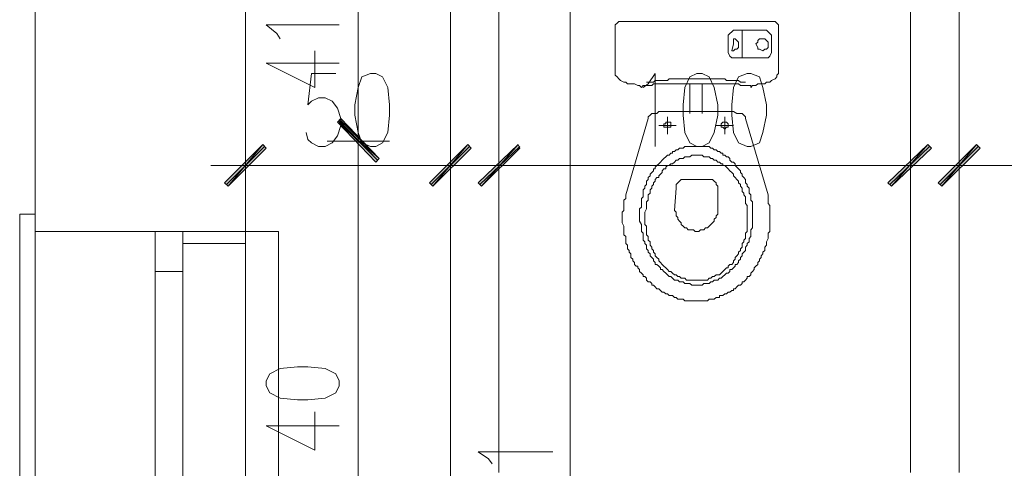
# Model space of a CAD drawing. Header units: inches. Extents: x -1441 to 3871, y -4351 to 2413.
# Tile 170 of 256: x -1067 to -827, y 79 to 188. Entities that reach past the tile are written whole.
import ezdxf

# ---------------------------------------------------------------- set-up
doc = ezdxf.new("R2010")
doc.units = ezdxf.units.IN
doc.header["$MEASUREMENT"] = 0
for name, color, linetype in [('at_Entity', 7, 'Continuous'), ('at_Rect', 7, 'Continuous'), ('at_Solid', 7, 'Continuous')]:
    doc.layers.add(name, color=color, linetype=linetype)

msp = doc.modelspace()

# ---------------------------------------------------------------- hatches: boundary and pattern name
at = {"layer": 'at_Solid', "lineweight": 15}
for points in [[(-979.00919, 154.5623), (-989.16546, 163.44963), (-988.32109, 164.29877)], [(-988.32109, 163.8742), (-989.16546, 163.44963), (-979.00919, 154.5623)], [(-979.85356, 153.71316), (-979.00919, 154.5623), (-989.16546, 163.44963)], [(-989.16546, 163.44963), (-979.00919, 154.5623), (-979.85356, 153.71316)], [(-1016.68135, 148.63265), (-1015.83698, 147.78828), (-1007.36945, 157.94931)], [(-1015.83698, 147.78828), (-1007.36945, 157.94931), (-1006.52031, 157.10018)], [(-957.42296, 157.94931), (-965.88572, 147.78828), (-966.73486, 148.63265)], [(-956.57382, 157.10018), (-957.42296, 157.94931), (-965.88572, 147.78828)], [(-954.88032, 148.63265), (-954.03118, 147.78828), (-945.14385, 157.94931)], [(-954.03118, 147.78828), (-945.14385, 157.94931), (-944.72405, 157.10018)], [(-845.25087, 157.94931), (-854.1382, 147.78828), (-854.98734, 148.63265)], [(-844.40173, 157.10018), (-845.25087, 157.94931), (-854.1382, 147.78828)], [(-842.70823, 148.63265), (-841.86386, 147.78828), (-833.39633, 157.94931)], [(-841.86386, 147.78828), (-833.39633, 157.94931), (-832.54719, 157.10018)]]:
    msp.add_hatch(color=7, dxfattribs=at).paths.add_polyline_path(points)

# ---------------------------------------------------------------- linework, layer by layer
at = {"layer": 'at_Entity', "color": 7, "lineweight": 15}
for p, q in [((-1062.82007, 750.96251), (-1062.82007, -709.79343)), ((-1011.60083, 750.96251), (-1011.60083, -709.79343)), ((-961.65434, 199.85284), (-961.65434, 66.09452)), ((-949.7998, 77.94429), (-949.7998, 199.85284)), ((-849.48225, 199.85284), (-849.48225, 77.94429)), ((-837.62771, 77.94429), (-837.62771, 199.85284)), ((-984.08494, 194.35253), (-984.08494, 164.71857)), ((-932.44494, 194.35253), (-932.44494, -55.38946)), ((-921.43954, 187.15394), (-921.01497, 187.57851)), ((-921.01497, 187.57851), (-920.59518, 188.00308)), ((-920.59518, 188.00308), (-882.49845, 188.00308)), ((-882.49845, 188.00308), (-882.07389, 187.57851)), ((-882.07389, 187.57851), (-881.64932, 187.15394)), ((-1003.98244, 185.03586), (-1006.52031, 187.15394)), ((-1006.52031, 187.15394), (-988.74566, 187.15394)), ((-1003.1333, 183.76693), (-1003.98244, 185.03586)), ((-921.43954, 174.8796), (-921.43954, 187.15394)), ((-893.92843, 184.61606), (-893.50386, 185.03586)), ((-893.50386, 185.03586), (-893.07929, 185.46043)), ((-893.07929, 185.46043), (-892.65472, 185.885)), ((-892.65472, 185.885), (-884.61653, 185.885)), ((-890.54141, 185.885), (-890.54141, 179.11098)), ((-884.61653, 185.885), (-884.19196, 185.46043)), ((-884.19196, 185.46043), (-883.76739, 185.03586)), ((-883.76739, 185.03586), (-883.34282, 184.61606)), ((-881.64932, 187.15394), (-881.64932, 175.30417)), ((-893.92843, 180.38469), (-893.92843, 184.61606)), ((-892.65472, 182.49799), (-893.07929, 180.80448)), ((-892.23492, 183.76693), (-892.65472, 183.76693)), ((-892.65472, 183.76693), (-892.65472, 182.49799)), ((-891.81035, 183.34713), (-892.23492, 183.76693)), ((-891.38578, 182.92256), (-891.81035, 183.34713)), ((-891.38578, 181.65362), (-891.38578, 182.92256)), ((-887.1544, 182.49799), (-886.72983, 182.92256)), ((-886.72983, 181.65362), (-887.1544, 182.49799)), ((-886.72983, 183.34713), (-886.31004, 183.76693)), ((-886.72983, 182.92256), (-886.72983, 183.34713)), ((-886.31004, 183.76693), (-885.4609, 183.76693)), ((-885.4609, 183.76693), (-885.03633, 183.76693)), ((-885.03633, 183.76693), (-884.61653, 183.34713)), ((-884.61653, 183.34713), (-884.19196, 182.92256)), ((-884.19196, 182.92256), (-884.19196, 181.65362)), ((-883.34282, 184.61606), (-883.34282, 180.38469)), ((-994.67054, 171.91716), (-994.67054, 180.80448)), ((-893.50386, 179.53555), (-893.92843, 180.38469)), ((-893.07929, 180.80448), (-892.65472, 180.80448)), ((-892.65472, 180.80448), (-892.23492, 181.22905)), ((-892.23492, 181.22905), (-891.81035, 181.22905)), ((-891.81035, 181.22905), (-891.38578, 181.65362)), ((-886.72983, 181.22905), (-886.72983, 181.65362)), ((-886.31004, 181.22905), (-886.72983, 181.22905)), ((-885.4609, 180.80448), (-886.31004, 181.22905)), ((-885.03633, 181.22905), (-885.4609, 180.80448)), ((-884.61653, 181.22905), (-885.03633, 181.22905)), ((-884.19196, 181.65362), (-884.61653, 181.22905)), ((-883.34282, 180.38469), (-883.76739, 179.53555)), ((-1006.52031, 177.84204), (-994.67054, 171.91716)), ((-1006.52031, 177.84204), (-988.74566, 177.84204)), ((-893.07929, 179.11098), (-893.50386, 179.53555)), ((-884.19196, 179.11098), (-893.07929, 179.11098)), ((-883.76739, 179.53555), (-884.19196, 179.11098)), ((-995.51491, 175.30417), (-996.36405, 167.68101)), ((-989.59003, 175.30417), (-995.51491, 175.30417)), ((-981.1225, 175.30417), (-983.24057, 174.45503)), ((-979.85356, 175.30417), (-981.1225, 175.30417)), ((-978.16006, 174.45503), (-979.85356, 175.30417)), ((-913.39658, 172.76153), (-911.70308, 175.30417)), ((-911.70308, 175.30417), (-911.70308, 157.52475)), ((-901.54682, 175.30417), (-903.24032, 174.45503)), ((-900.27788, 175.30417), (-901.54682, 175.30417)), ((-898.58437, 174.45503), (-900.27788, 175.30417)), ((-889.27248, 175.30417), (-891.38578, 174.45503)), ((-888.42334, 175.30417), (-889.27248, 175.30417)), ((-886.31004, 174.45503), (-888.42334, 175.30417)), ((-881.64932, 175.30417), (-882.07389, 174.8796)), ((-983.24057, 174.45503), (-984.08494, 171.91716)), ((-976.89112, 171.91716), (-978.16006, 174.45503)), ((-921.01497, 174.45503), (-921.43954, 174.8796)), ((-920.59518, 174.03523), (-921.01497, 174.45503)), ((-920.17061, 173.61066), (-920.59518, 174.03523)), ((-919.32624, 173.18609), (-920.17061, 173.61066)), ((-918.90167, 173.18609), (-919.32624, 173.18609)), ((-918.4771, 172.76153), (-918.90167, 173.18609)), ((-913.82115, 173.18609), (-912.12765, 173.18609)), ((-912.12765, 173.18609), (-911.70308, 173.61066)), ((-911.70308, 173.61066), (-908.74064, 173.61066)), ((-908.74064, 173.61066), (-908.32084, 174.03523)), ((-908.32084, 174.03523), (-894.77279, 174.03523)), ((-903.24032, 174.45503), (-904.50926, 171.91716)), ((-897.31544, 171.91716), (-898.58437, 174.45503)), ((-894.77279, 174.03523), (-894.35299, 173.61066)), ((-894.35299, 173.61066), (-891.38578, 173.61066)), ((-891.38578, 174.45503), (-892.65472, 171.91716)), ((-891.38578, 173.61066), (-890.96598, 173.18609)), ((-890.96598, 173.18609), (-889.69228, 173.18609)), ((-885.4609, 171.91716), (-886.31004, 174.45503)), ((-884.61653, 173.18609), (-885.03633, 172.76153)), ((-883.76739, 173.18609), (-884.61653, 173.18609)), ((-883.34282, 173.61066), (-883.76739, 173.18609)), ((-882.49845, 174.03523), (-883.34282, 173.61066)), ((-882.07389, 174.45503), (-882.49845, 174.03523)), ((-882.07389, 174.8796), (-882.07389, 174.45503)), ((-984.08494, 171.91716), (-984.93408, 167.68101)), ((-976.46655, 167.68101), (-976.89112, 171.91716)), ((-916.7836, 172.76153), (-918.4771, 172.76153)), ((-915.93923, 172.34173), (-916.7836, 172.76153)), ((-915.51466, 172.34173), (-915.93923, 172.34173)), ((-915.09009, 171.91716), (-915.51466, 172.34173)), ((-914.67029, 172.34173), (-915.09009, 171.91716)), ((-914.67029, 171.91716), (-913.39658, 172.76153)), ((-912.55222, 172.34173), (-914.67029, 172.34173)), ((-912.12765, 172.76153), (-912.55222, 172.34173)), ((-901.54682, 172.76153), (-912.12765, 172.76153)), ((-904.50926, 171.91716), (-904.93383, 167.68101)), ((-903.24032, 172.76153), (-903.24032, 165.5677)), ((-891.38578, 172.76153), (-901.54682, 172.76153)), ((-901.54682, 172.76153), (-901.12225, 172.76153)), ((-900.27788, 172.76153), (-900.27788, 165.5677)), ((-896.4663, 167.68101), (-897.31544, 171.91716)), ((-892.65472, 171.91716), (-893.07929, 167.68101)), ((-890.96598, 172.34173), (-891.38578, 172.76153)), ((-888.42334, 172.34173), (-890.96598, 172.34173)), ((-887.99877, 172.34173), (-888.42334, 171.91716)), ((-888.42334, 171.91716), (-888.42334, 172.34173)), ((-887.1544, 172.34173), (-887.99877, 172.34173)), ((-886.72983, 172.76153), (-887.1544, 172.34173)), ((-885.03633, 172.76153), (-886.72983, 172.76153)), ((-884.61653, 167.68101), (-885.4609, 171.91716)), ((-996.36405, 167.68101), (-995.51491, 168.53015)), ((-995.51491, 168.53015), (-993.8214, 169.37451)), ((-993.8214, 169.37451), (-992.1279, 169.37451)), ((-992.1279, 169.37451), (-990.43439, 168.53015)), ((-990.43439, 168.53015), (-989.16546, 166.83664)), ((-989.16546, 166.83664), (-988.32109, 164.29877)), ((-984.93408, 167.68101), (-984.93408, 165.14314)), ((-984.08494, 167.26121), (-984.08494, 150.75072)), ((-984.08494, 150.75072), (-984.08494, 167.26121)), ((-976.46655, 165.14314), (-976.46655, 167.68101)), ((-911.28328, 165.5677), (-910.85871, 165.99227)), ((-910.85871, 165.99227), (-909.58977, 165.99227)), ((-909.58977, 165.99227), (-901.54682, 165.99227)), ((-904.93383, 167.68101), (-904.93383, 165.14314)), ((-901.54682, 165.99227), (-893.50386, 165.99227)), ((-896.4663, 165.14314), (-896.4663, 167.68101)), ((-893.50386, 165.99227), (-892.65472, 165.99227)), ((-893.07929, 167.68101), (-893.07929, 165.14314)), ((-892.65472, 165.99227), (-891.81035, 165.5677)), ((-884.61653, 165.14314), (-884.61653, 167.68101)), ((-989.16546, 163.44963), (-988.32109, 164.29877)), ((-988.32109, 163.8742), (-989.16546, 163.44963)), ((-979.00919, 154.5623), (-989.16546, 163.44963)), ((-989.16546, 163.44963), (-979.85356, 153.71316)), ((-979.00919, 154.5623), (-989.16546, 163.44963)), ((-989.16546, 163.44963), (-979.00919, 154.5623)), ((-989.16546, 163.44963), (-979.00919, 154.5623)), ((-979.85356, 153.71316), (-989.16546, 163.44963)), ((-988.74566, 163.8742), (-979.42899, 154.13773)), ((-979.42899, 154.13773), (-988.74566, 163.44963)), ((-988.32109, 164.29877), (-988.32109, 162.60526)), ((-988.32109, 164.29877), (-979.00919, 154.5623)), ((-979.00919, 154.5623), (-988.32109, 163.8742)), ((-984.93408, 165.14314), (-984.08494, 160.91176)), ((-976.89112, 160.91176), (-976.46655, 165.14314)), ((-918.90167, 145.67021), (-913.39658, 164.29877)), ((-913.39658, 164.71857), (-912.97202, 165.14314)), ((-913.39658, 164.29877), (-913.39658, 164.71857)), ((-912.97202, 165.14314), (-912.55222, 165.5677)), ((-912.55222, 165.5677), (-911.28328, 165.5677)), ((-907.89627, 163.44963), (-909.16521, 163.44963)), ((-909.16521, 163.44963), (-909.16521, 163.02983)), ((-908.74064, 164.71857), (-908.74064, 160.48719)), ((-907.89627, 162.60526), (-907.89627, 163.44963)), ((-904.93383, 165.14314), (-904.50926, 160.91176)), ((-897.31544, 160.91176), (-896.4663, 165.14314)), ((-895.62193, 163.02983), (-895.19736, 163.44963)), ((-895.19736, 163.44963), (-894.35299, 163.44963)), ((-894.77279, 164.71857), (-894.77279, 160.48719)), ((-894.35299, 163.44963), (-893.92843, 163.02983)), ((-893.07929, 165.14314), (-892.65472, 160.91176)), ((-891.81035, 165.5677), (-890.54141, 165.5677)), ((-890.54141, 165.5677), (-890.11685, 165.14314)), ((-890.11685, 165.14314), (-889.69228, 164.71857)), ((-889.69228, 164.71857), (-889.69228, 164.29877)), ((-889.69228, 164.29877), (-884.19196, 145.67021)), ((-885.4609, 160.91176), (-884.61653, 165.14314)), ((-996.36405, 159.21825), (-996.78862, 160.91176)), ((-988.32109, 162.60526), (-989.16546, 160.06262)), ((-984.08494, 160.91176), (-983.24057, 158.36911)), ((-978.16006, 158.36911), (-976.89112, 160.91176)), ((-910.85871, 162.60526), (-906.62733, 162.60526)), ((-909.16521, 163.02983), (-909.58977, 163.02983)), ((-909.58977, 163.02983), (-909.58977, 162.18069)), ((-909.58977, 162.18069), (-908.74064, 162.18069)), ((-908.74064, 162.18069), (-908.74064, 161.75612)), ((-908.74064, 161.75612), (-908.74064, 162.18069)), ((-908.74064, 162.18069), (-907.89627, 162.18069)), ((-907.89627, 162.18069), (-907.89627, 162.60526)), ((-904.50926, 160.91176), (-903.24032, 158.36911)), ((-898.58437, 158.36911), (-897.31544, 160.91176)), ((-896.89087, 162.60526), (-892.65472, 162.60526)), ((-895.62193, 162.18069), (-895.62193, 163.02983)), ((-895.19736, 162.18069), (-895.62193, 162.18069)), ((-894.77279, 161.75612), (-895.19736, 162.18069)), ((-894.35299, 162.18069), (-894.77279, 161.75612)), ((-893.92843, 162.18069), (-894.35299, 162.18069)), ((-893.92843, 163.02983), (-893.92843, 162.60526)), ((-893.92843, 162.60526), (-893.92843, 162.18069)), ((-892.65472, 160.91176), (-891.38578, 158.36911)), ((-886.31004, 158.36911), (-885.4609, 160.91176)), ((-1011.60083, 145.25041), (-1011.60083, 160.48719)), ((-995.51491, 158.36911), (-996.36405, 159.21825)), ((-976.46655, 158.79368), (-991.7081, 158.79368)), ((-991.7081, 158.79368), (-976.46655, 158.79368)), ((-989.16546, 160.06262), (-990.43439, 158.36911)), ((-961.65434, 160.48719), (-961.65434, 145.25041)), ((-949.7998, 145.25041), (-949.7998, 160.48719)), ((-849.48225, 160.48719), (-849.48225, 145.25041)), ((-837.62771, 145.25041), (-837.62771, 160.48719)), ((-1007.36945, 157.94931), (-1016.68135, 148.63265)), ((-1006.94488, 157.52475), (-1016.25678, 148.21285)), ((-1015.83698, 147.78828), (-1007.36945, 157.94931)), ((-1015.83698, 147.78828), (-1007.36945, 157.94931)), ((-1006.52031, 157.10018), (-1015.83698, 147.78828)), ((-1007.36945, 157.94931), (-1006.52031, 157.10018)), ((-993.8214, 157.52475), (-995.51491, 158.36911)), ((-992.1279, 157.52475), (-993.8214, 157.52475)), ((-990.43439, 158.36911), (-992.1279, 157.52475)), ((-983.24057, 158.36911), (-981.1225, 157.52475)), ((-981.1225, 157.52475), (-979.85356, 157.52475)), ((-979.85356, 157.52475), (-978.16006, 158.36911)), ((-966.73486, 148.63265), (-957.42296, 157.94931)), ((-966.31029, 148.21285), (-956.99839, 157.52475)), ((-957.42296, 157.94931), (-965.88572, 147.78828)), ((-957.42296, 157.94931), (-965.88572, 147.78828)), ((-965.88572, 147.78828), (-956.57382, 157.10018)), ((-956.57382, 157.10018), (-957.42296, 157.94931)), ((-945.14385, 157.94931), (-954.88032, 148.63265)), ((-944.72405, 157.52475), (-954.45575, 148.21285)), ((-954.03118, 147.78828), (-945.14385, 157.94931)), ((-954.03118, 147.78828), (-945.14385, 157.94931)), ((-944.72405, 157.10018), (-954.03118, 147.78828)), ((-945.14385, 157.94931), (-944.72405, 157.10018)), ((-907.04713, 156.25581), (-907.4717, 156.25581)), ((-907.4717, 156.25581), (-907.4717, 155.83124)), ((-906.62733, 156.67561), (-907.04713, 156.25581)), ((-906.20276, 156.67561), (-906.62733, 156.67561)), ((-905.77819, 157.10018), (-906.20276, 156.67561)), ((-904.93383, 157.10018), (-905.77819, 157.10018)), ((-904.50926, 157.52475), (-904.93383, 157.10018)), ((-901.54682, 157.52475), (-904.50926, 157.52475)), ((-903.24032, 158.36911), (-901.54682, 157.52475)), ((-901.54682, 157.52475), (-900.27788, 157.52475)), ((-898.58437, 157.52475), (-901.54682, 157.52475)), ((-900.27788, 157.52475), (-898.58437, 158.36911)), ((-898.1598, 157.10018), (-898.58437, 157.52475)), ((-897.73524, 157.10018), (-898.1598, 157.10018)), ((-897.31544, 156.67561), (-897.73524, 157.10018)), ((-896.89087, 156.67561), (-897.31544, 156.67561)), ((-896.4663, 156.25581), (-896.89087, 156.67561)), ((-896.04173, 156.25581), (-896.4663, 156.25581)), ((-895.62193, 155.83124), (-896.04173, 156.25581)), ((-891.38578, 158.36911), (-889.27248, 157.52475)), ((-889.27248, 157.52475), (-888.42334, 157.52475)), ((-888.42334, 157.52475), (-886.31004, 158.36911)), ((-854.98734, 148.63265), (-845.25087, 157.94931)), ((-854.56277, 148.21285), (-844.8263, 157.52475)), ((-845.25087, 157.94931), (-854.1382, 147.78828)), ((-845.25087, 157.94931), (-854.1382, 147.78828)), ((-854.1382, 147.78828), (-844.40173, 157.10018)), ((-844.40173, 157.10018), (-845.25087, 157.94931)), ((-833.39633, 157.94931), (-842.70823, 148.63265)), ((-832.97653, 157.52475), (-842.28366, 148.21285)), ((-841.86386, 147.78828), (-833.39633, 157.94931)), ((-841.86386, 147.78828), (-833.39633, 157.94931)), ((-832.54719, 157.10018), (-841.86386, 147.78828)), ((-833.39633, 157.94931), (-832.54719, 157.10018)), ((-979.85356, 153.71316), (-979.00919, 154.5623)), ((-979.00919, 154.5623), (-979.85356, 153.71316)), ((-910.43414, 153.71316), (-910.85871, 153.29337)), ((-910.00957, 154.13773), (-910.43414, 153.71316)), ((-909.58977, 154.5623), (-910.00957, 154.13773)), ((-909.16521, 154.98687), (-909.58977, 154.5623)), ((-908.74064, 155.40667), (-909.16521, 154.98687)), ((-908.32084, 155.40667), (-908.74064, 155.40667)), ((-907.89627, 155.83124), (-908.32084, 155.40667)), ((-907.4717, 155.83124), (-907.89627, 155.83124)), ((-907.04713, 153.71316), (-907.4717, 153.29337)), ((-906.62733, 154.13773), (-907.04713, 153.71316)), ((-906.20276, 154.13773), (-906.62733, 154.13773)), ((-905.77819, 154.5623), (-906.20276, 154.13773)), ((-904.93383, 154.5623), (-905.77819, 154.5623)), ((-904.50926, 154.98687), (-904.93383, 154.5623)), ((-903.24032, 154.98687), (-904.50926, 154.98687)), ((-902.81575, 155.40667), (-903.24032, 154.98687)), ((-901.54682, 155.40667), (-902.81575, 155.40667)), ((-900.27788, 155.40667), (-901.54682, 155.40667)), ((-899.85331, 154.98687), (-900.27788, 155.40667)), ((-898.58437, 154.98687), (-899.85331, 154.98687)), ((-898.1598, 154.5623), (-898.58437, 154.98687)), ((-897.73524, 154.5623), (-898.1598, 154.5623)), ((-897.31544, 154.13773), (-897.73524, 154.5623)), ((-896.89087, 154.13773), (-897.31544, 154.13773)), ((-896.4663, 153.71316), (-896.89087, 154.13773)), ((-896.04173, 153.71316), (-896.4663, 153.71316)), ((-895.62193, 153.29337), (-896.04173, 153.71316)), ((-895.19736, 155.83124), (-895.62193, 155.83124)), ((-895.19736, 155.40667), (-895.19736, 155.83124)), ((-894.77279, 155.40667), (-895.19736, 155.40667)), ((-894.35299, 154.98687), (-894.77279, 155.40667)), ((-893.92843, 154.98687), (-894.35299, 154.98687)), ((-893.50386, 154.5623), (-893.92843, 154.98687)), ((-893.50386, 154.13773), (-893.50386, 154.5623)), ((-893.07929, 153.71316), (-893.50386, 154.13773)), ((-892.65472, 153.71316), (-893.07929, 153.71316)), ((-892.23492, 153.29337), (-892.65472, 153.71316)), ((-1003.55787, 152.8688), (-1020.06836, 152.8688)), ((-967.15465, 152.8688), (-1006.10051, 152.8688)), ((-984.08494, 153.29337), (-984.08494, 24.61079)), ((-970.1171, 152.8688), (-953.18681, 152.8688)), ((-941.33704, 152.8688), (-957.84276, 152.8688)), ((-855.40714, 152.8688), (-943.87492, 152.8688)), ((-912.12765, 151.59986), (-912.55222, 151.17529)), ((-911.70308, 152.02443), (-912.12765, 152.02443)), ((-912.12765, 152.02443), (-912.12765, 151.59986)), ((-911.28328, 152.8688), (-911.70308, 152.44423)), ((-911.70308, 152.44423), (-911.70308, 152.02443)), ((-910.85871, 153.29337), (-911.28328, 152.8688)), ((-909.58977, 152.02443), (-910.00957, 151.59986)), ((-910.00957, 151.59986), (-910.00957, 151.17529)), ((-909.16521, 152.02443), (-909.58977, 152.02443)), ((-908.74064, 152.8688), (-909.16521, 152.44423)), ((-909.16521, 152.44423), (-909.16521, 152.02443)), ((-908.32084, 152.8688), (-908.74064, 152.8688)), ((-907.89627, 153.29337), (-908.32084, 152.8688)), ((-907.4717, 153.29337), (-907.89627, 153.29337)), ((-895.19736, 153.29337), (-895.62193, 153.29337)), ((-895.19736, 152.8688), (-895.19736, 153.29337)), ((-894.77279, 152.8688), (-895.19736, 152.8688)), ((-894.35299, 152.44423), (-894.77279, 152.8688)), ((-893.92843, 152.02443), (-894.35299, 152.44423)), ((-893.50386, 151.59986), (-893.92843, 152.02443)), ((-893.07929, 151.17529), (-893.50386, 151.59986)), ((-892.23492, 152.8688), (-892.23492, 153.29337)), ((-891.81035, 152.44423), (-892.23492, 152.8688)), ((-891.38578, 152.02443), (-891.81035, 152.44423)), ((-890.96598, 151.59986), (-891.38578, 152.02443)), ((-890.96598, 151.17529), (-890.96598, 151.59986)), ((-857.94978, 152.8688), (-841.43929, 152.8688)), ((-829.58475, 152.8688), (-846.09524, 152.8688)), ((-743.23505, 152.8688), (-832.1274, 152.8688)), ((-913.39658, 149.48179), (-913.82115, 149.05722)), ((-913.82115, 149.05722), (-913.82115, 148.21285)), ((-912.97202, 150.33092), (-913.39658, 149.90636)), ((-913.39658, 149.90636), (-913.39658, 149.48179)), ((-912.55222, 151.17529), (-912.97202, 150.75072)), ((-912.97202, 150.75072), (-912.97202, 150.33092)), ((-911.70308, 149.05722), (-912.12765, 148.63265)), ((-911.28328, 149.90636), (-911.70308, 149.48179)), ((-911.70308, 149.48179), (-911.70308, 149.05722)), ((-910.85871, 149.90636), (-911.28328, 149.90636)), ((-910.43414, 150.75072), (-910.85871, 150.33092)), ((-910.85871, 150.33092), (-910.85871, 149.90636)), ((-910.00957, 151.17529), (-910.43414, 150.75072)), ((-905.77819, 149.05722), (-906.20276, 148.63265)), ((-905.3584, 149.48179), (-905.77819, 149.05722)), ((-901.96661, 149.48179), (-905.3584, 149.48179)), ((-897.73524, 149.48179), (-901.96661, 149.48179)), ((-897.31544, 149.05722), (-897.73524, 149.48179)), ((-896.89087, 148.63265), (-897.31544, 149.05722)), ((-892.65472, 150.75072), (-893.07929, 151.17529)), ((-892.65472, 150.33092), (-892.65472, 150.75072)), ((-892.23492, 149.90636), (-892.65472, 150.33092)), ((-891.81035, 149.48179), (-892.23492, 149.90636)), ((-891.38578, 149.05722), (-891.81035, 149.48179)), ((-891.38578, 148.63265), (-891.38578, 149.05722)), ((-890.54141, 150.75072), (-890.96598, 151.17529)), ((-890.54141, 150.33092), (-890.54141, 150.75072)), ((-890.11685, 149.90636), (-890.54141, 150.33092)), ((-889.69228, 149.48179), (-890.11685, 149.90636)), ((-889.69228, 148.63265), (-889.69228, 149.48179)), ((-1016.68135, 148.63265), (-1015.83698, 147.78828)), ((-965.88572, 147.78828), (-966.73486, 148.63265)), ((-954.88032, 148.63265), (-954.03118, 147.78828)), ((-914.24572, 147.36371), (-914.67029, 146.94391)), ((-914.67029, 146.94391), (-914.67029, 145.25041)), ((-913.82115, 148.21285), (-914.24572, 147.78828)), ((-914.24572, 147.78828), (-914.24572, 147.36371)), ((-912.55222, 147.36371), (-912.97202, 146.94391)), ((-912.97202, 146.94391), (-912.97202, 146.09477)), ((-912.12765, 148.21285), (-912.55222, 147.78828)), ((-912.55222, 147.78828), (-912.55222, 147.36371)), ((-912.12765, 148.63265), (-912.12765, 148.21285)), ((-906.62733, 147.36371), (-907.04713, 141.8634)), ((-906.20276, 148.63265), (-906.62733, 148.21285)), ((-906.62733, 148.21285), (-906.62733, 147.36371)), ((-896.89087, 148.21285), (-896.89087, 148.63265)), ((-896.4663, 147.78828), (-896.89087, 148.21285)), ((-896.4663, 141.01903), (-896.4663, 147.78828)), ((-890.96598, 148.21285), (-891.38578, 148.63265)), ((-890.96598, 147.78828), (-890.96598, 148.21285)), ((-890.54141, 147.36371), (-890.96598, 147.78828)), ((-890.54141, 146.51934), (-890.54141, 147.36371)), ((-890.11685, 146.09477), (-890.54141, 146.51934)), ((-889.27248, 148.21285), (-889.69228, 148.63265)), ((-889.27248, 147.78828), (-889.27248, 148.21285)), ((-888.84791, 147.36371), (-889.27248, 147.78828)), ((-888.84791, 146.09477), (-888.84791, 147.36371)), ((-854.1382, 147.78828), (-854.98734, 148.63265)), ((-842.70823, 148.63265), (-841.86386, 147.78828)), ((-919.32624, 144.40127), (-918.90167, 144.82584)), ((-919.32624, 141.8634), (-919.32624, 144.40127)), ((-918.90167, 144.82584), (-918.90167, 145.67021)), ((-914.67029, 145.25041), (-915.09009, 144.82584)), ((-915.09009, 144.82584), (-915.09009, 142.70776)), ((-913.39658, 144.40127), (-913.82115, 143.98147)), ((-912.97202, 146.09477), (-913.39658, 145.67021)), ((-913.39658, 145.67021), (-913.39658, 144.40127)), ((-890.11685, 145.67021), (-890.11685, 146.09477)), ((-889.69228, 145.25041), (-890.11685, 145.67021)), ((-889.69228, 143.5569), (-889.69228, 145.25041)), ((-888.42334, 145.67021), (-888.84791, 146.09477)), ((-888.42334, 144.40127), (-888.42334, 145.67021)), ((-887.99877, 143.98147), (-888.42334, 144.40127)), ((-884.19196, 145.67021), (-884.19196, 143.5569)), ((-919.74604, 141.43883), (-919.32624, 141.8634)), ((-915.09009, 142.70776), (-915.51466, 142.28796)), ((-915.51466, 142.28796), (-915.51466, 139.32075)), ((-913.82115, 142.28796), (-914.24572, 141.43883)), ((-913.82115, 143.98147), (-913.82115, 142.28796)), ((-907.04713, 141.8634), (-906.62733, 141.43883)), ((-889.27248, 143.13233), (-889.69228, 143.5569)), ((-889.27248, 136.78288), (-889.27248, 143.13233)), ((-887.99877, 137.62725), (-887.99877, 143.98147)), ((-884.19196, 143.5569), (-883.76739, 143.13233)), ((-883.76739, 143.13233), (-883.76739, 140.16989)), ((-1066.62879, -7.13648), (-1066.62879, 141.01903)), ((-1066.62879, 141.01903), (-1062.82007, 141.01903)), ((-1062.82007, -7.13648), (-1062.82007, 141.01903)), ((-919.74604, 140.16989), (-919.74604, 141.43883)), ((-919.74604, 138.90095), (-919.74604, 140.16989)), ((-915.51466, 139.32075), (-915.09009, 138.47638)), ((-914.24572, 141.43883), (-914.24572, 138.47638)), ((-906.62733, 141.43883), (-906.62733, 140.58969)), ((-906.62733, 140.58969), (-906.20276, 140.16989)), ((-906.20276, 140.16989), (-906.20276, 139.74532)), ((-906.20276, 139.74532), (-905.77819, 139.32075)), ((-905.77819, 139.32075), (-905.3584, 138.90095)), ((-897.73524, 138.90095), (-897.31544, 139.32075)), ((-897.31544, 139.74532), (-896.89087, 140.16989)), ((-897.31544, 139.32075), (-897.31544, 139.74532)), ((-896.89087, 140.58969), (-896.4663, 141.01903)), ((-896.89087, 140.16989), (-896.89087, 140.58969)), ((-883.76739, 140.16989), (-883.76739, 136.78288)), ((-919.32624, 138.05182), (-919.74604, 138.90095)), ((-919.32624, 135.93851), (-919.32624, 138.05182)), ((-915.09009, 138.47638), (-915.09009, 136.78288)), ((-914.24572, 138.47638), (-913.82115, 138.05182)), ((-913.82115, 138.05182), (-913.82115, 135.93851)), ((-905.3584, 138.90095), (-905.3584, 138.47638)), ((-905.3584, 138.47638), (-904.93383, 138.05182)), ((-904.93383, 138.05182), (-904.50926, 137.62725)), ((-904.50926, 137.62725), (-904.08469, 137.62725)), ((-904.08469, 137.62725), (-903.66012, 137.20745)), ((-903.66012, 137.20745), (-902.39118, 137.20745)), ((-902.39118, 137.20745), (-901.96661, 136.78288)), ((-901.12225, 136.78288), (-900.69768, 137.20745)), ((-900.69768, 137.20745), (-899.85331, 137.20745)), ((-899.85331, 137.20745), (-899.42874, 137.62725)), ((-899.42874, 137.62725), (-899.00417, 137.62725)), ((-899.00417, 137.62725), (-898.58437, 138.05182)), ((-898.58437, 138.05182), (-898.1598, 138.47638)), ((-898.1598, 138.47638), (-897.73524, 138.90095)), ((-888.42334, 137.20745), (-887.99877, 137.62725)), ((-888.42334, 135.51394), (-888.42334, 137.20745)), ((-1062.82007, 136.78288), (-1011.60083, 136.78288)), ((-1026.84238, 136.78288), (-1062.82007, 136.78288)), ((-1062.82007, 136.78288), (-1011.60083, 136.78288)), ((-1011.60083, 136.78288), (-1003.55787, 136.78288)), ((-1011.60083, -2.90033), (-1011.60083, 136.78288)), ((-1003.55787, 136.78288), (-1003.55787, -2.90033)), ((-918.90167, 135.51394), (-919.32624, 135.93851)), ((-918.90167, 133.82044), (-918.90167, 135.51394)), ((-915.09009, 136.78288), (-914.67029, 136.35831)), ((-914.67029, 136.35831), (-914.67029, 134.6648)), ((-914.67029, 134.6648), (-914.24572, 134.24501)), ((-913.82115, 135.93851), (-913.39658, 135.51394)), ((-913.39658, 135.51394), (-913.39658, 134.6648)), ((-913.39658, 134.6648), (-912.97202, 134.24501)), ((-901.96661, 136.78288), (-901.12225, 136.78288)), ((-890.11685, 134.6648), (-889.69228, 135.08937)), ((-890.11685, 134.24501), (-890.11685, 134.6648)), ((-889.69228, 136.35831), (-889.27248, 136.78288)), ((-889.69228, 135.08937), (-889.69228, 136.35831)), ((-888.84791, 135.08937), (-888.42334, 135.51394)), ((-888.84791, 134.24501), (-888.84791, 135.08937)), ((-884.19196, 135.08937), (-884.61653, 134.24501)), ((-883.76739, 136.78288), (-884.19196, 136.35831)), ((-884.19196, 136.35831), (-884.19196, 135.08937)), ((-1026.84238, 133.82044), (-1011.60083, 133.82044)), ((-918.4771, 133.39587), (-918.90167, 133.82044)), ((-918.4771, 132.5515), (-918.4771, 133.39587)), ((-918.05253, 132.12693), (-918.4771, 132.5515)), ((-918.05253, 131.70236), (-918.05253, 132.12693)), ((-914.24572, 134.24501), (-914.24572, 133.82044)), ((-914.24572, 133.82044), (-913.82115, 133.39587)), ((-913.82115, 133.39587), (-913.82115, 132.5515)), ((-913.82115, 132.5515), (-913.39658, 132.12693)), ((-913.39658, 132.12693), (-913.39658, 131.70236)), ((-912.97202, 134.24501), (-912.97202, 133.39587)), ((-912.97202, 133.39587), (-912.55222, 132.97607)), ((-912.55222, 132.97607), (-912.55222, 132.5515)), ((-912.55222, 132.5515), (-912.12765, 132.12693)), ((-912.12765, 132.12693), (-912.12765, 131.70236)), ((-891.38578, 131.70236), (-890.96598, 132.12693)), ((-890.96598, 132.5515), (-890.54141, 132.97607)), ((-890.96598, 132.12693), (-890.96598, 132.5515)), ((-890.54141, 133.82044), (-890.11685, 134.24501)), ((-890.54141, 132.97607), (-890.54141, 133.82044)), ((-890.11685, 131.70236), (-889.69228, 132.12693)), ((-889.69228, 132.97607), (-889.27248, 133.39587)), ((-889.69228, 132.12693), (-889.69228, 132.97607)), ((-889.27248, 133.82044), (-888.84791, 134.24501)), ((-889.27248, 133.39587), (-889.27248, 133.82044)), ((-885.03633, 132.12693), (-885.4609, 131.70236)), ((-884.61653, 133.39587), (-885.03633, 132.97607)), ((-885.03633, 132.97607), (-885.03633, 132.12693)), ((-884.61653, 134.24501), (-884.61653, 133.39587)), ((-917.63273, 131.28256), (-918.05253, 131.70236)), ((-917.63273, 130.43343), (-917.63273, 131.28256)), ((-917.20816, 130.01363), (-917.63273, 130.43343)), ((-917.20816, 129.58429), (-917.20816, 130.01363)), ((-913.39658, 131.70236), (-912.97202, 131.28256)), ((-912.97202, 131.28256), (-912.97202, 130.85799)), ((-912.97202, 130.85799), (-912.55222, 130.43343)), ((-912.55222, 130.43343), (-912.12765, 130.01363)), ((-912.12765, 131.70236), (-911.70308, 131.28256)), ((-912.12765, 130.01363), (-912.12765, 129.58429)), ((-911.70308, 131.28256), (-911.70308, 130.85799)), ((-911.70308, 130.85799), (-911.28328, 130.43343)), ((-911.28328, 130.43343), (-910.85871, 130.01363)), ((-910.85871, 130.01363), (-910.85871, 129.58429)), ((-892.65472, 129.58429), (-892.23492, 130.01363)), ((-892.23492, 130.43343), (-891.81035, 130.85799)), ((-892.23492, 130.01363), (-892.23492, 130.43343)), ((-891.81035, 130.85799), (-891.38578, 131.28256)), ((-891.38578, 131.28256), (-891.38578, 131.70236)), ((-891.38578, 129.58429), (-890.96598, 130.01363)), ((-890.96598, 130.43343), (-890.54141, 130.85799)), ((-890.96598, 130.01363), (-890.96598, 130.43343)), ((-890.54141, 131.28256), (-890.11685, 131.70236)), ((-890.54141, 130.85799), (-890.54141, 131.28256)), ((-885.88547, 130.43343), (-886.31004, 130.01363)), ((-886.31004, 130.01363), (-886.31004, 129.58429)), ((-885.4609, 131.28256), (-885.88547, 130.85799)), ((-885.88547, 130.85799), (-885.88547, 130.43343)), ((-885.4609, 131.70236), (-885.4609, 131.28256)), ((-916.7836, 129.16449), (-917.20816, 129.58429)), ((-916.7836, 128.73992), (-916.7836, 129.16449)), ((-916.3638, 128.31535), (-916.7836, 128.73992)), ((-915.93923, 128.31535), (-916.3638, 128.31535)), ((-915.93923, 127.89555), (-915.93923, 128.31535)), ((-915.51466, 127.47098), (-915.93923, 127.89555)), ((-915.51466, 127.04641), (-915.51466, 127.47098)), ((-912.12765, 129.58429), (-911.70308, 129.16449)), ((-911.70308, 129.16449), (-911.70308, 128.73992)), ((-911.70308, 128.73992), (-911.28328, 128.73992)), ((-911.28328, 128.73992), (-910.85871, 128.31535)), ((-910.85871, 129.58429), (-910.43414, 129.16449)), ((-910.85871, 128.31535), (-910.43414, 127.89555)), ((-910.43414, 129.16449), (-910.00957, 128.73992)), ((-910.43414, 127.89555), (-910.43414, 127.47098)), ((-910.43414, 127.47098), (-910.00957, 127.47098)), ((-910.00957, 128.73992), (-909.58977, 128.31535)), ((-910.00957, 127.47098), (-909.58977, 127.04641)), ((-909.58977, 128.31535), (-909.16521, 127.89555)), ((-909.16521, 127.89555), (-908.74064, 127.47098)), ((-908.74064, 127.47098), (-908.32084, 127.04641)), ((-895.19736, 127.04641), (-894.77279, 127.47098)), ((-894.77279, 127.47098), (-894.35299, 127.89555)), ((-894.35299, 127.89555), (-893.92843, 127.89555)), ((-893.92843, 128.31535), (-893.50386, 128.73992)), ((-893.92843, 127.89555), (-893.92843, 128.31535)), ((-893.50386, 128.73992), (-893.07929, 128.73992)), ((-893.50386, 127.04641), (-893.50386, 127.47098)), ((-893.50386, 127.47098), (-893.07929, 127.47098)), ((-893.07929, 128.73992), (-892.65472, 129.16449)), ((-893.07929, 127.47098), (-892.65472, 127.89555)), ((-892.65472, 129.16449), (-892.65472, 129.58429)), ((-892.65472, 127.89555), (-892.23492, 128.31535)), ((-892.23492, 128.31535), (-892.23492, 128.73992)), ((-892.23492, 128.73992), (-891.81035, 128.73992)), ((-891.81035, 128.73992), (-891.38578, 129.16449)), ((-891.38578, 129.16449), (-891.38578, 129.58429)), ((-887.57897, 127.47098), (-887.99877, 127.04641)), ((-887.1544, 128.31535), (-887.57897, 127.89555)), ((-887.57897, 127.89555), (-887.57897, 127.47098)), ((-886.72983, 128.73992), (-887.1544, 128.31535)), ((-886.31004, 129.58429), (-886.72983, 129.16449)), ((-886.72983, 129.16449), (-886.72983, 128.73992)), ((-1033.61163, 6.83137), (-1033.61163, 127.04641)), ((-1026.84238, 6.83137), (-1026.84238, 127.04641)), ((-915.09009, 126.62185), (-915.51466, 127.04641)), ((-914.67029, 126.20205), (-915.09009, 126.62185)), ((-914.67029, 125.77748), (-914.67029, 126.20205)), ((-914.24572, 125.77748), (-914.67029, 125.77748)), ((-913.82115, 125.35291), (-914.24572, 125.77748)), ((-913.82115, 124.93311), (-913.82115, 125.35291)), ((-913.39658, 124.50854), (-913.82115, 124.93311)), ((-909.58977, 127.04641), (-909.16521, 126.62185)), ((-909.16521, 126.62185), (-908.74064, 126.20205)), ((-908.74064, 126.20205), (-908.32084, 125.77748)), ((-908.32084, 127.04641), (-907.89627, 127.04641)), ((-908.32084, 125.77748), (-907.89627, 125.77748)), ((-907.89627, 127.04641), (-907.4717, 126.62185)), ((-907.89627, 125.77748), (-907.4717, 125.35291)), ((-907.4717, 126.62185), (-907.04713, 126.20205)), ((-907.4717, 125.35291), (-907.04713, 124.93311)), ((-907.04713, 126.20205), (-906.62733, 126.20205)), ((-907.04713, 124.93311), (-906.20276, 124.93311)), ((-906.62733, 126.20205), (-906.20276, 125.77748)), ((-906.20276, 125.77748), (-905.77819, 125.77748)), ((-906.20276, 124.93311), (-905.77819, 124.50854)), ((-905.77819, 125.77748), (-905.3584, 125.35291)), ((-905.3584, 125.35291), (-904.50926, 125.35291)), ((-904.50926, 125.35291), (-904.08469, 124.93311)), ((-904.08469, 124.93311), (-899.00417, 124.93311)), ((-899.00417, 124.93311), (-898.58437, 125.35291)), ((-898.58437, 125.35291), (-898.1598, 125.35291)), ((-898.1598, 125.35291), (-897.73524, 125.77748)), ((-897.73524, 125.77748), (-897.31544, 125.77748)), ((-897.73524, 124.50854), (-897.31544, 124.93311)), ((-897.31544, 125.77748), (-896.89087, 126.20205)), ((-897.31544, 124.93311), (-896.4663, 124.93311)), ((-896.89087, 126.20205), (-896.04173, 126.20205)), ((-896.4663, 124.93311), (-896.04173, 125.35291)), ((-896.04173, 126.20205), (-895.62193, 126.62185)), ((-896.04173, 125.35291), (-895.62193, 125.35291)), ((-895.62193, 126.62185), (-895.19736, 127.04641)), ((-895.62193, 125.35291), (-895.19736, 125.77748)), ((-895.19736, 125.77748), (-894.77279, 126.20205)), ((-894.77279, 126.20205), (-894.35299, 126.62185)), ((-894.35299, 126.62185), (-893.92843, 126.62185)), ((-893.92843, 126.62185), (-893.50386, 127.04641)), ((-889.69228, 124.93311), (-890.11685, 124.50854)), ((-889.27248, 125.35291), (-889.69228, 124.93311)), ((-888.84791, 125.77748), (-889.27248, 125.77748)), ((-889.27248, 125.77748), (-889.27248, 125.35291)), ((-888.42334, 126.20205), (-888.84791, 125.77748)), ((-887.99877, 127.04641), (-888.42334, 126.62185)), ((-888.42334, 126.62185), (-888.42334, 126.20205)), ((-912.97202, 124.50854), (-913.39658, 124.50854)), ((-912.55222, 124.08397), (-912.97202, 124.50854)), ((-912.55222, 123.6594), (-912.55222, 124.08397)), ((-912.12765, 123.6594), (-912.55222, 123.6594)), ((-911.70308, 123.2396), (-912.12765, 123.6594)), ((-911.28328, 122.81504), (-911.70308, 123.2396)), ((-910.85871, 122.81504), (-911.28328, 122.81504)), ((-910.43414, 122.39047), (-910.85871, 122.81504)), ((-905.77819, 124.50854), (-904.93383, 124.50854)), ((-904.93383, 124.50854), (-904.50926, 124.08397)), ((-904.50926, 124.08397), (-903.24032, 124.08397)), ((-903.24032, 124.08397), (-902.81575, 123.6594)), ((-902.81575, 123.6594), (-900.27788, 123.6594)), ((-900.27788, 123.6594), (-899.85331, 124.08397)), ((-899.85331, 124.08397), (-898.58437, 124.08397)), ((-898.58437, 124.08397), (-898.1598, 124.50854)), ((-898.1598, 124.50854), (-897.73524, 124.50854)), ((-892.23492, 122.81504), (-892.65472, 122.81504)), ((-892.65472, 122.81504), (-892.65472, 122.39047)), ((-891.81035, 123.2396), (-892.23492, 122.81504)), ((-891.38578, 123.6594), (-891.81035, 123.2396)), ((-890.96598, 123.6594), (-891.38578, 123.6594)), ((-890.54141, 124.08397), (-890.96598, 123.6594)), ((-890.11685, 124.50854), (-890.54141, 124.50854)), ((-890.54141, 124.50854), (-890.54141, 124.08397)), ((-910.00957, 121.97067), (-910.43414, 122.39047)), ((-909.58977, 121.97067), (-910.00957, 121.97067)), ((-909.16521, 121.5461), (-909.58977, 121.97067)), ((-908.74064, 121.5461), (-909.16521, 121.5461)), ((-908.32084, 121.12153), (-908.74064, 121.5461)), ((-907.4717, 121.12153), (-908.32084, 121.12153)), ((-907.04713, 120.69696), (-907.4717, 121.12153)), ((-906.62733, 120.69696), (-907.04713, 120.69696)), ((-906.20276, 120.27716), (-906.62733, 120.69696)), ((-904.93383, 120.27716), (-906.20276, 120.27716)), ((-904.50926, 119.85259), (-904.93383, 120.27716)), ((-898.58437, 120.27716), (-899.00417, 119.85259)), ((-897.31544, 120.27716), (-898.58437, 120.27716)), ((-896.89087, 120.69696), (-897.31544, 120.27716)), ((-896.04173, 120.69696), (-896.89087, 120.69696)), ((-895.19736, 121.12153), (-896.04173, 121.12153)), ((-896.04173, 121.12153), (-896.04173, 120.69696)), ((-894.77279, 121.5461), (-895.19736, 121.12153)), ((-894.35299, 121.5461), (-894.77279, 121.5461)), ((-893.92843, 121.97067), (-894.35299, 121.5461)), ((-893.50386, 121.97067), (-893.92843, 121.97067)), ((-893.07929, 122.39047), (-893.50386, 121.97067)), ((-892.65472, 122.39047), (-893.07929, 122.39047)), ((-901.54682, 119.85259), (-904.50926, 119.85259)), ((-899.00417, 119.85259), (-901.54682, 119.85259)), ((-1003.1333, 103.34211), (-1005.67594, 102.07317)), ((-998.90192, 103.76668), (-1003.1333, 103.34211)), ((-996.36405, 103.76668), (-998.90192, 103.76668)), ((-992.1279, 103.34211), (-996.36405, 103.76668)), ((-989.59003, 102.07317), (-992.1279, 103.34211)), ((-1005.67594, 102.07317), (-1006.52031, 100.37966)), ((-988.74566, 100.37966), (-989.59003, 102.07317)), ((-1006.52031, 100.37966), (-1006.52031, 99.11073)), ((-1006.52031, 99.11073), (-1005.67594, 97.41722)), ((-989.59003, 97.41722), (-988.74566, 99.11073)), ((-988.74566, 99.11073), (-988.74566, 100.37966)), ((-1005.67594, 97.41722), (-1003.1333, 96.14829)), ((-1003.1333, 96.14829), (-998.90192, 95.72372)), ((-996.36405, 95.72372), (-992.1279, 96.14829)), ((-992.1279, 96.14829), (-989.59003, 97.41722)), ((-998.90192, 95.72372), (-996.36405, 95.72372)), ((-994.67054, 83.44938), (-994.67054, 92.76127)), ((-1006.52031, 89.37426), (-994.67054, 83.44938)), ((-1006.52031, 89.37426), (-988.74566, 89.37426)), ((-952.34244, 81.3313), (-954.88032, 83.02481)), ((-954.88032, 83.02481), (-936.68109, 83.02481)), ((-951.49331, 80.06237), (-952.34244, 81.3313))]:
    msp.add_line(p, q, dxfattribs=at)
at = {"layer": 'at_Rect', "color": 7, "lineweight": 15}
for p, q in [((-1026.83985, 136.78111), (-1033.61163, 136.78111)), ((-1033.61163, 127.04641), (-1033.61163, 136.78111)), ((-1026.83985, 136.78111), (-1026.83985, 127.04641)), ((-1033.61163, 127.04641), (-1026.83985, 127.04641))]:
    msp.add_line(p, q, dxfattribs=at)

doc.saveas('drawing.dxf')
